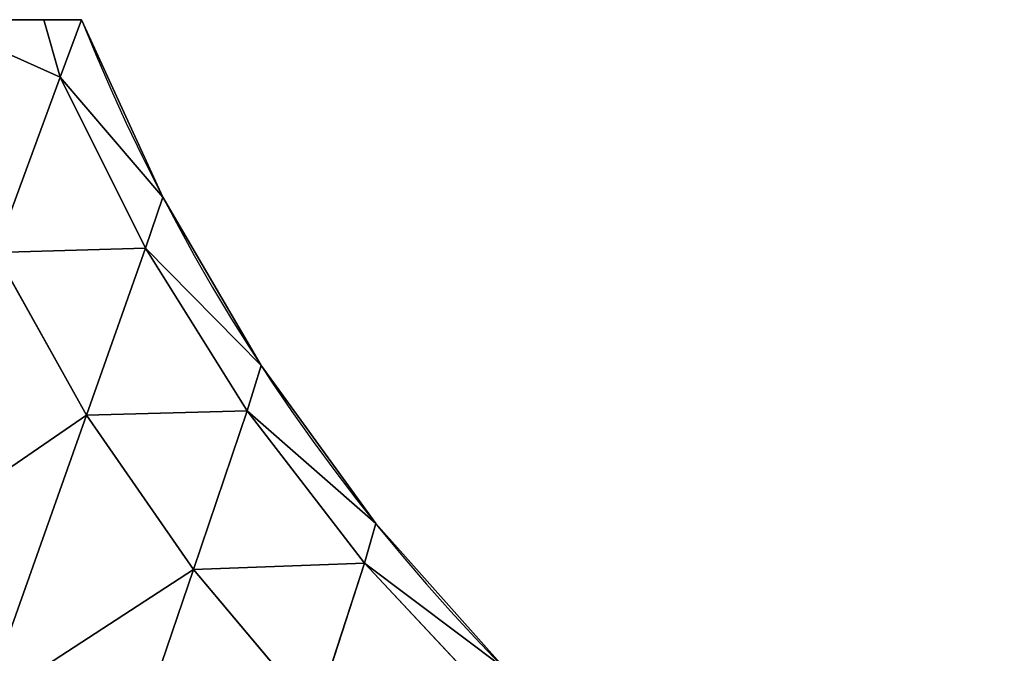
# Model space of a CAD drawing. Header units: centimetres. Extents: x -10.9 to 10.9, y -7.2 to 7.2.
# Tile 13 of 48: x -5.94 to -5.304, y 2.947 to 3.356. Entities that reach past the tile are written whole.
import ezdxf

# ---------------------------------------------------------------- set-up
doc = ezdxf.new("R2010")
doc.units = ezdxf.units.CM
doc.header["$LTSCALE"] = 2.54
doc.layers.get('0').update_dxf_attribs({"true_color": 0xff5454})

# ---------------------------------------------------------------- blocks, each defined once
blk = doc.blocks.new('Grupuj#7')
at = {"color": 0}
for p, q in [((4.40528, 4.28636, 3.09873), (4.39472, 4.32351, 3.09686)), ((4.40528, 4.28636, 2.53933), (4.39472, 4.32351, 2.54119)), ((4.40528, 4.28636, 2.53933), (4.39472, 4.32351, 2.54119)), ((4.40528, 4.28636, 3.09873), (4.39472, 4.32351, 3.09686)), ((4.46025, 4.17573, 2.54514), (4.40528, 4.28636, 2.53933)), ((4.46025, 4.17573, 2.54514), (4.40528, 4.28636, 2.53933)), ((4.46025, 4.17573, 3.09292), (4.40528, 4.28636, 3.09873)), ((4.46025, 4.17573, 3.09292), (4.40528, 4.28636, 3.09873)), ((4.46025, 4.17573, 2.54514), (4.47149, 4.20885, 2.81903)), ((4.46025, 4.17573, 2.54514), (4.47149, 4.20885, 2.81903)), ((4.46025, 4.17573, 3.09292), (4.47149, 4.20885, 2.81903)), ((4.46025, 4.17573, 3.09292), (4.47149, 4.20885, 2.81903)), ((4.42226, 4.06789, 2.26748), (4.46025, 4.17573, 2.54514)), ((4.42226, 4.06789, 2.26748), (4.46025, 4.17573, 2.54514)), ((4.42226, 4.06789, 3.37057), (4.46025, 4.17573, 3.09292)), ((4.42226, 4.06789, 3.37057), (4.46025, 4.17573, 3.09292)), ((4.52594, 4.07066, 2.55055), (4.46025, 4.17573, 2.54514)), ((4.52594, 4.07066, 2.55055), (4.46025, 4.17573, 2.54514)), ((4.52594, 4.07066, 3.0875), (4.46025, 4.17573, 3.09292)), ((4.52594, 4.07066, 3.0875), (4.46025, 4.17573, 3.09292)), ((4.42226, 4.06789, 2.26748), (4.36334, 4.17305, 2.25694)), ((4.42226, 4.06789, 2.26748), (4.36334, 4.17305, 2.25694)), ((4.42226, 4.06789, 3.37057), (4.36334, 4.17305, 3.38111)), ((4.42226, 4.06789, 3.37057), (4.36334, 4.17305, 3.38111)), ((4.52594, 4.07066, 2.55055), (4.53506, 4.09994, 2.81903)), ((4.52594, 4.07066, 2.55055), (4.53506, 4.09994, 2.81903)), ((4.52594, 4.07066, 3.0875), (4.53506, 4.09994, 2.81903)), ((4.52594, 4.07066, 3.0875), (4.53506, 4.09994, 2.81903)), ((4.35551, 3.87971, 1.9833), (4.42226, 4.06789, 2.26748)), ((4.35551, 3.87971, 1.9833), (4.42226, 4.06789, 2.26748)), ((4.35551, 3.87971, 3.65476), (4.42226, 4.06789, 3.37057)), ((4.35551, 3.87971, 3.65476), (4.42226, 4.06789, 3.37057)), ((4.49138, 3.96804, 2.27731), (4.42226, 4.06789, 2.26748)), ((4.49138, 3.96804, 2.27731), (4.42226, 4.06789, 2.26748)), ((4.49138, 3.96804, 3.36075), (4.42226, 4.06789, 3.37057)), ((4.49138, 3.96804, 3.36075), (4.42226, 4.06789, 3.37057)), ((4.49138, 3.96804, 2.27731), (4.52594, 4.07066, 2.55055)), ((4.49138, 3.96804, 2.27731), (4.52594, 4.07066, 2.55055)), ((4.49138, 3.96804, 3.36075), (4.52594, 4.07066, 3.0875)), ((4.49138, 3.96804, 3.36075), (4.52594, 4.07066, 3.0875)), ((4.60177, 3.97219, 2.55555), (4.52594, 4.07066, 2.55055)), ((4.60177, 3.97219, 2.55555), (4.52594, 4.07066, 2.55055)), ((4.60177, 3.97219, 3.0825), (4.52594, 4.07066, 3.0875)), ((4.60177, 3.97219, 3.0825), (4.52594, 4.07066, 3.0875)), ((4.60177, 3.97219, 2.55555), (4.60911, 3.99788, 2.81903)), ((4.60177, 3.97219, 2.55555), (4.60911, 3.99788, 2.81903)), ((4.60177, 3.97219, 3.0825), (4.60911, 3.99788, 2.81903)), ((4.60177, 3.97219, 3.0825), (4.60911, 3.99788, 2.81903)), ((4.57014, 3.87446, 2.28637), (4.60177, 3.97219, 2.55555)), ((4.57014, 3.87446, 2.28637), (4.60177, 3.97219, 2.55555)), ((4.57014, 3.87446, 3.35168), (4.60177, 3.97219, 3.0825)), ((4.57014, 3.87446, 3.35168), (4.60177, 3.97219, 3.0825)), ((4.68702, 3.88129, 2.56011), (4.60177, 3.97219, 2.55555)), ((4.68702, 3.88129, 2.56011), (4.60177, 3.97219, 2.55555)), ((4.68702, 3.88129, 3.07795), (4.60177, 3.97219, 3.0825)), ((4.68702, 3.88129, 3.07795), (4.60177, 3.97219, 3.0825)), ((4.42947, 3.78658, 1.9965), (4.49138, 3.96804, 2.27731)), ((4.42947, 3.78658, 1.9965), (4.49138, 3.96804, 2.27731)), ((4.42947, 3.78658, 3.64155), (4.49138, 3.96804, 3.36075)), ((4.42947, 3.78658, 3.64155), (4.49138, 3.96804, 3.36075)), ((4.57014, 3.87446, 2.28637), (4.49138, 3.96804, 2.27731)), ((4.57014, 3.87446, 2.28637), (4.49138, 3.96804, 2.27731)), ((4.57014, 3.87446, 3.35168), (4.49138, 3.96804, 3.36075)), ((4.57014, 3.87446, 3.35168), (4.49138, 3.96804, 3.36075))]:
    blk.add_line(p, q, dxfattribs=at)
at = {"color": 253, "true_color": 0x999999}
blk.add_arc((5.59931, 4.79418, 2.81903), 1.27067, 201.74091, 270, dxfattribs=at)
blk.add_arc((5.59931, 4.79418, 2.81903), 1.27067, 201.74091, 270, dxfattribs=at)
blk.add_arc((5.59931, 4.79418, 2.81903), 1.27067, 201.74091, 270, dxfattribs=at)
blk.add_arc((5.59931, 4.79418, 2.81903), 1.27067, 201.74091, 270, dxfattribs=at)
blk.add_arc((5.59931, 4.79418, 2.81903), 1.27067, 201.74091, 270, dxfattribs=at)
blk.add_arc((5.59931, 4.79418, 2.81903), 1.27067, 201.74091, 270, dxfattribs=at)
blk.add_arc((5.59931, 4.79418, 2.81903), 1.27067, 201.74091, 270, dxfattribs=at)
blk.add_arc((5.59931, 4.79418, 2.81903), 1.27067, 201.74091, 270, dxfattribs=at)
blk.add_arc((5.59931, 4.79418, 2.81903), 1.27067, 201.74091, 270, dxfattribs=at)
blk.add_arc((5.59931, 4.79418, 2.81903), 1.27067, 201.74091, 270, dxfattribs=at)
blk.add_arc((5.59931, 4.79418, 2.81903), 1.27067, 201.74091, 270, dxfattribs=at)
blk.add_arc((5.59931, 4.79418, 2.81903), 1.27067, 201.74091, 270, dxfattribs=at)
blk.add_arc((5.59931, 4.79418, 2.81903), 1.27067, 201.74091, 270, dxfattribs=at)
blk.add_arc((5.59931, 4.79418, 2.81903), 1.27067, 201.74091, 270, dxfattribs=at)
blk.add_arc((5.59931, 4.79418, 2.81903), 1.27067, 201.74091, 270, dxfattribs=at)
blk.add_arc((5.59931, 4.79418, 2.81903), 1.27067, 201.74091, 270, dxfattribs=at)
blk.add_arc((5.59931, 4.79418, 2.81903), 1.27067, 201.74091, 270, dxfattribs=at)
blk.add_arc((5.59931, 4.79418, 2.81903), 1.27067, 201.74091, 270, dxfattribs=at)
blk.add_arc((5.59931, 4.79418, 2.81903), 1.27067, 201.74091, 270, dxfattribs=at)
blk.add_arc((5.59931, 4.79418, 2.81903), 1.27067, 201.74091, 270, dxfattribs=at)
blk.add_arc((5.59931, 4.79418, 2.81903), 1.27067, 201.74091, 270, dxfattribs=at)
blk.add_arc((5.59931, 4.79418, 2.81903), 1.27067, 201.74091, 270, dxfattribs=at)
blk.add_arc((5.59931, 4.79418, 2.81903), 1.27067, 201.74091, 270, dxfattribs=at)
blk.add_arc((5.59931, 4.79418, 2.81903), 1.27067, 201.74091, 270, dxfattribs=at)
at = {"color": 0}
mesh = blk.add_polyface(dxfattribs=at)
corners = [(2.54119, 4.32351, 1.24333), (3.09686, 4.32351, 1.24333), (2.81903, 4.32351, 1.21903), (2.27179, 4.32351, 1.31552), (3.36626, 4.32351, 1.31552), (2.01903, 4.32351, 1.43339), (3.61903, 4.32351, 1.43339), (1.79057, 4.32351, 1.59336), (3.84749, 4.32351, 1.59336), (1.59336, 4.32351, 1.79057), (4.0447, 4.32351, 1.79057), (4.20467, 4.32351, 2.01903), (1.43339, 4.32351, 2.01903), (1.31552, 4.32351, 2.27179), (4.32254, 4.32351, 2.27179), (1.24333, 4.32351, 2.54119), (4.39472, 4.32351, 2.54119), (1.21903, 4.32351, 2.81903), (4.41903, 4.32351, 2.81903), (1.24333, 4.32351, 3.09686), (4.39472, 4.32351, 3.09686), (1.31552, 4.32351, 3.36626), (4.32254, 4.32351, 3.36626), (1.43339, 4.32351, 3.61903), (4.20467, 4.32351, 3.61903), (1.59336, 4.32351, 3.84749), (4.0447, 4.32351, 3.84749), (1.79057, 4.32351, 4.0447), (3.84749, 4.32351, 4.0447), (3.61903, 4.32351, 4.20467), (2.01903, 4.32351, 4.20467), (2.27179, 4.32351, 4.32254), (3.36626, 4.32351, 4.32254), (2.54119, 4.32351, 4.39472), (3.09686, 4.32351, 4.39472), (2.81903, 4.32351, 4.41903)]
mesh.append_faces([[corners[k] for k in face] for face in [(0, 1, 2), (34, 33, 35)]], dxfattribs={"vtx0": -1, "color": 0})
mesh.append_faces([[corners[k] for k in face] for face in [(1, 3, 4), (4, 5, 6), (6, 7, 8), (8, 9, 10), (10, 9, 11), (11, 13, 14), (14, 15, 16), (16, 17, 18), (18, 19, 20), (20, 21, 22), (22, 23, 24), (24, 25, 26), (26, 27, 28), (28, 27, 29), (29, 31, 32), (32, 33, 34)]], dxfattribs={"vtx0": -1, "vtx1": -1, "color": 0})
mesh.append_faces([[corners[k] for k in face] for face in [(1, 0, 3), (4, 3, 5), (6, 5, 7), (8, 7, 9), (11, 9, 12), (11, 12, 13), (14, 13, 15), (16, 15, 17), (18, 17, 19), (20, 19, 21), (22, 21, 23), (24, 23, 25), (26, 25, 27), (29, 27, 30), (29, 30, 31), (32, 31, 33)]], dxfattribs={"vtx0": -1, "vtx2": -1, "color": 0})
at = {"color": 253, "true_color": 0x999999}
mesh = blk.add_polyface(dxfattribs=at)
corners = [(4.40528, 4.28636, 3.09873), (4.32254, 4.32351, 3.36626), (4.36334, 4.17305, 3.38111), (4.39472, 4.32351, 3.09686)]
mesh.append_faces([[corners[k] for k in face] for face in [(0, 1, 2), (1, 0, 3)]], dxfattribs={"vtx0": -1, "color": 253})
mesh = blk.add_polyface(dxfattribs=at)
corners = [(4.32254, 4.32351, 2.27179), (4.40528, 4.28636, 2.53933), (4.36334, 4.17305, 2.25694), (4.39472, 4.32351, 2.54119)]
mesh.append_faces([[corners[k] for k in face] for face in [(0, 1, 2), (1, 0, 3)]], dxfattribs={"vtx0": -1, "color": 253})
mesh = blk.add_polyface(dxfattribs=at)
corners = [(4.41903, 4.32351, 2.81903), (4.40528, 4.28636, 2.53933), (4.39472, 4.32351, 2.54119)]
mesh.append_faces([[corners[k] for k in face] for face in [(0, 1, 2)]], dxfattribs={"color": 253})
mesh = blk.add_polyface(dxfattribs=at)
corners = [(4.39472, 4.32351, 3.09686), (4.40528, 4.28636, 3.09873), (4.41903, 4.32351, 2.81903)]
mesh.append_faces([[corners[k] for k in face] for face in [(0, 1, 2)]], dxfattribs={"color": 253})
mesh = blk.add_polyface(dxfattribs=at)
corners = [(4.40528, 4.28636, 2.53933), (4.47149, 4.20885, 2.81903), (4.46025, 4.17573, 2.54514), (4.41903, 4.32351, 2.81903)]
mesh.append_faces([[corners[k] for k in face] for face in [(0, 1, 2), (1, 0, 3)]], dxfattribs={"vtx0": -1, "color": 253})
mesh = blk.add_polyface(dxfattribs=at)
corners = [(4.47149, 4.20885, 2.81903), (4.40528, 4.28636, 3.09873), (4.46025, 4.17573, 3.09292), (4.41903, 4.32351, 2.81903)]
mesh.append_faces([[corners[k] for k in face] for face in [(0, 1, 2), (1, 0, 3)]], dxfattribs={"vtx0": -1, "color": 253})
mesh = blk.add_polyface(dxfattribs=at)
corners = [(4.36334, 4.17305, 2.25694), (4.46025, 4.17573, 2.54514), (4.42226, 4.06789, 2.26748), (4.40528, 4.28636, 2.53933)]
mesh.append_faces([[corners[k] for k in face] for face in [(0, 1, 2), (1, 0, 3)]], dxfattribs={"vtx0": -1, "color": 253})
mesh = blk.add_polyface(dxfattribs=at)
corners = [(4.46025, 4.17573, 3.09292), (4.36334, 4.17305, 3.38111), (4.42226, 4.06789, 3.37057), (4.40528, 4.28636, 3.09873)]
mesh.append_faces([[corners[k] for k in face] for face in [(0, 1, 2), (1, 0, 3)]], dxfattribs={"vtx0": -1, "color": 253})
mesh = blk.add_polyface(dxfattribs=at)
corners = [(4.46025, 4.17573, 2.54514), (4.53506, 4.09994, 2.81903), (4.52594, 4.07066, 2.55055), (4.47149, 4.20885, 2.81903)]
mesh.append_faces([[corners[k] for k in face] for face in [(0, 1, 2), (1, 0, 3)]], dxfattribs={"vtx0": -1, "color": 253})
mesh = blk.add_polyface(dxfattribs=at)
corners = [(4.53506, 4.09994, 2.81903), (4.46025, 4.17573, 3.09292), (4.52594, 4.07066, 3.0875), (4.47149, 4.20885, 2.81903)]
mesh.append_faces([[corners[k] for k in face] for face in [(0, 1, 2), (1, 0, 3)]], dxfattribs={"vtx0": -1, "color": 253})
mesh = blk.add_polyface(dxfattribs=at)
corners = [(4.42226, 4.06789, 2.26748), (4.52594, 4.07066, 2.55055), (4.49138, 3.96804, 2.27731), (4.46025, 4.17573, 2.54514)]
mesh.append_faces([[corners[k] for k in face] for face in [(0, 1, 2), (1, 0, 3)]], dxfattribs={"vtx0": -1, "color": 253})
mesh = blk.add_polyface(dxfattribs=at)
corners = [(4.52594, 4.07066, 3.0875), (4.42226, 4.06789, 3.37057), (4.49138, 3.96804, 3.36075), (4.46025, 4.17573, 3.09292)]
mesh.append_faces([[corners[k] for k in face] for face in [(0, 1, 2), (1, 0, 3)]], dxfattribs={"vtx0": -1, "color": 253})
mesh = blk.add_polyface(dxfattribs=at)
corners = [(4.29109, 3.97779, 1.96913), (4.42226, 4.06789, 2.26748), (4.35551, 3.87971, 1.9833), (4.36334, 4.17305, 2.25694)]
mesh.append_faces([[corners[k] for k in face] for face in [(0, 1, 2), (1, 0, 3)]], dxfattribs={"vtx0": -1, "color": 253})
mesh = blk.add_polyface(dxfattribs=at)
corners = [(4.42226, 4.06789, 3.37057), (4.29109, 3.97779, 3.66892), (4.35551, 3.87971, 3.65476), (4.36334, 4.17305, 3.38111)]
mesh.append_faces([[corners[k] for k in face] for face in [(0, 1, 2), (1, 0, 3)]], dxfattribs={"vtx0": -1, "color": 253})
mesh = blk.add_polyface(dxfattribs=at)
corners = [(4.52594, 4.07066, 2.55055), (4.60911, 3.99788, 2.81903), (4.60177, 3.97219, 2.55555), (4.53506, 4.09994, 2.81903)]
mesh.append_faces([[corners[k] for k in face] for face in [(0, 1, 2), (1, 0, 3)]], dxfattribs={"vtx0": -1, "color": 253})
mesh = blk.add_polyface(dxfattribs=at)
corners = [(4.60911, 3.99788, 2.81903), (4.52594, 4.07066, 3.0875), (4.60177, 3.97219, 3.0825), (4.53506, 4.09994, 2.81903)]
mesh.append_faces([[corners[k] for k in face] for face in [(0, 1, 2), (1, 0, 3)]], dxfattribs={"vtx0": -1, "color": 253})
mesh = blk.add_polyface(dxfattribs=at)
corners = [(4.35551, 3.87971, 1.9833), (4.49138, 3.96804, 2.27731), (4.42947, 3.78658, 1.9965), (4.42226, 4.06789, 2.26748)]
mesh.append_faces([[corners[k] for k in face] for face in [(0, 1, 2), (1, 0, 3)]], dxfattribs={"vtx0": -1, "color": 253})
mesh = blk.add_polyface(dxfattribs=at)
corners = [(4.49138, 3.96804, 3.36075), (4.35551, 3.87971, 3.65476), (4.42947, 3.78658, 3.64155), (4.42226, 4.06789, 3.37057)]
mesh.append_faces([[corners[k] for k in face] for face in [(0, 1, 2), (1, 0, 3)]], dxfattribs={"vtx0": -1, "color": 253})
mesh = blk.add_polyface(dxfattribs=at)
corners = [(4.49138, 3.96804, 2.27731), (4.60177, 3.97219, 2.55555), (4.57014, 3.87446, 2.28637), (4.52594, 4.07066, 2.55055)]
mesh.append_faces([[corners[k] for k in face] for face in [(0, 1, 2), (1, 0, 3)]], dxfattribs={"vtx0": -1, "color": 253})
mesh = blk.add_polyface(dxfattribs=at)
corners = [(4.60177, 3.97219, 3.0825), (4.49138, 3.96804, 3.36075), (4.57014, 3.87446, 3.35168), (4.52594, 4.07066, 3.0875)]
mesh.append_faces([[corners[k] for k in face] for face in [(0, 1, 2), (1, 0, 3)]], dxfattribs={"vtx0": -1, "color": 253})
mesh = blk.add_polyface(dxfattribs=at)
corners = [(4.60177, 3.97219, 2.55555), (4.69291, 3.90365, 2.81903), (4.68702, 3.88129, 2.56011), (4.60911, 3.99788, 2.81903)]
mesh.append_faces([[corners[k] for k in face] for face in [(0, 1, 2), (1, 0, 3)]], dxfattribs={"vtx0": -1, "color": 253})
mesh = blk.add_polyface(dxfattribs=at)
corners = [(4.69291, 3.90365, 2.81903), (4.60177, 3.97219, 3.0825), (4.68702, 3.88129, 3.07795), (4.60911, 3.99788, 2.81903)]
mesh.append_faces([[corners[k] for k in face] for face in [(0, 1, 2), (1, 0, 3)]], dxfattribs={"vtx0": -1, "color": 253})
mesh = blk.add_polyface(dxfattribs=at)
corners = [(4.57014, 3.87446, 2.28637), (4.68702, 3.88129, 2.56011), (4.65788, 3.78808, 2.29463), (4.60177, 3.97219, 2.55555)]
mesh.append_faces([[corners[k] for k in face] for face in [(0, 1, 2), (1, 0, 3)]], dxfattribs={"vtx0": -1, "color": 253})
mesh = blk.add_polyface(dxfattribs=at)
corners = [(4.68702, 3.88129, 3.07795), (4.57014, 3.87446, 3.35168), (4.65788, 3.78808, 3.34342), (4.60177, 3.97219, 3.0825)]
mesh.append_faces([[corners[k] for k in face] for face in [(0, 1, 2), (1, 0, 3)]], dxfattribs={"vtx0": -1, "color": 253})
mesh = blk.add_polyface(dxfattribs=at)
corners = [(4.42947, 3.78658, 1.9965), (4.57014, 3.87446, 2.28637), (4.51243, 3.69931, 2.00868), (4.49138, 3.96804, 2.27731)]
mesh.append_faces([[corners[k] for k in face] for face in [(0, 1, 2), (1, 0, 3)]], dxfattribs={"vtx0": -1, "color": 253})
mesh = blk.add_polyface(dxfattribs=at)
corners = [(4.57014, 3.87446, 3.35168), (4.42947, 3.78658, 3.64155), (4.51243, 3.69931, 3.62937), (4.49138, 3.96804, 3.36075)]
mesh.append_faces([[corners[k] for k in face] for face in [(0, 1, 2), (1, 0, 3)]], dxfattribs={"vtx0": -1, "color": 253})
blk = doc.blocks.new('Oltens Vernal bateria prysznicowa _cienna chrom 33004100')
at = {"color": 0}
blk.add_blockref('Grupuj#7', (0.58097, 6.18894, 4.84818), dxfattribs=at)

msp = doc.modelspace()

# ---------------------------------------------------------------- block references
at = {"color": 0}
msp.add_blockref('Oltens Vernal bateria prysznicowa _cienna chrom 33004100', (-10.9, -7.15623, -5.06569), dxfattribs=at)

doc.saveas('drawing.dxf')
